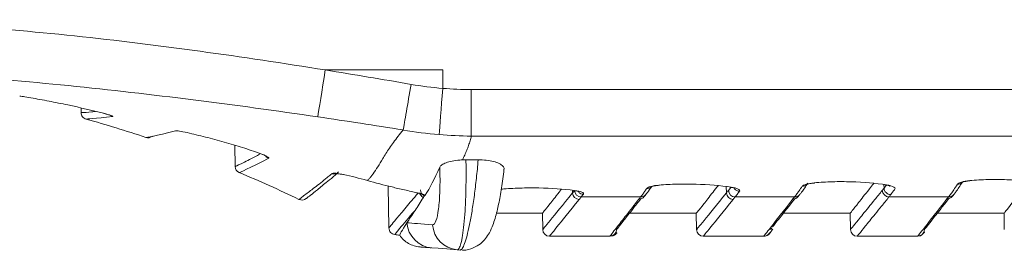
# Model space of a CAD drawing. Header units: millimetres. Extents: x 97 to 538, y 57 to 365.
# Tile 2 of 42: x 158.43 to 187.67, y 144.59 to 151.43. Entities that reach past the tile are written whole.
import ezdxf

# ---------------------------------------------------------------- set-up
doc = ezdxf.new("R2010")
doc.units = ezdxf.units.MM

msp = doc.modelspace()

# ---------------------------------------------------------------- linework, layer by layer
at = {"color": 7, "linetype": 'Continuous', "lineweight": 15}
for p, q in [((170.994, 149.935), (167.505, 149.935)), ((170.994, 149.935), (170.994, 149.389)), ((211.411, 149.355), (171.838, 149.355)), ((160.253, 148.807), (160.256, 148.667)), ((171.845, 147.974), (211.156, 147.974)), ((164.828, 147.072), (164.817, 147.698)), ((171.581, 147.267), (171.683, 147.27)), ((172.045, 147.27), (171.683, 147.27)), ((171.683, 147.27), (172.045, 147.27)), ((172.045, 147.27), (172.045, 147.27)), ((168.047, 146.833), (168.061, 146.826)), ((169.395, 145.247), (169.373, 146.492)), ((184.097, 146.431), (184.095, 146.535)), ((174.847, 146.285), (174.845, 146.347)), ((179.417, 146.288), (179.414, 146.474)), ((179.477, 146.361), (179.547, 146.45)), ((175.106, 146.168), (176.869, 146.168)), ((179.675, 146.168), (181.441, 146.168)), ((184.242, 146.168), (186.012, 146.168)), ((172.586, 145.682), (173.954, 145.682)), ((173.962, 145.199), (173.954, 145.682)), ((176.535, 145.682), (178.523, 145.682)), ((178.531, 145.199), (178.523, 145.682)), ((181.106, 145.682), (183.091, 145.682)), ((183.1, 145.199), (183.091, 145.682)), ((185.678, 145.682), (187.66, 145.682)), ((187.669, 145.199), (187.66, 145.682)), ((176.157, 145.202), (176.19, 145.244)), ((174.162, 145.003), (175.955, 145.003)), ((175.955, 145.003), (175.957, 145.005)), ((178.731, 145.003), (180.527, 145.003)), ((180.527, 145.003), (180.531, 145.003)), ((183.3, 145.003), (185.098, 145.003)), ((170.621, 144.662), (170.648, 144.66)), ((171.508, 144.594), (171.422, 144.601)), ((171.597, 144.588), (171.576, 144.589))]:
    msp.add_line(p, q, dxfattribs=at)
at = {"color": 7, "linetype": 'Continuous', "lineweight": 15, "flags": 128}
for points in [[(167.282, 148.544), (167.297, 148.638), (167.317, 148.761), (167.341, 148.912), (167.369, 149.087), (167.4, 149.281), (167.434, 149.49), (167.469, 149.71), (167.505, 149.935)], [(170.884, 148.016), (170.892, 148.117), (170.902, 148.244), (170.914, 148.395), (170.928, 148.568), (170.944, 148.757), (170.96, 148.96), (170.977, 149.172), (170.994, 149.389)], [(161.143, 148.577), (161.164, 148.567), (161.195, 148.556)], [(177.43, 146.514), (177.427, 146.514), (177.413, 146.519)], [(182.025, 146.588), (182.04, 146.583), (182.043, 146.583)], [(184.169, 146.526), (184.146, 146.522), (184.137, 146.523)], [(186.658, 146.647), (186.655, 146.647), (186.641, 146.653)], [(170.24, 146.292), (170.219, 146.292), (170.217, 146.292)], [(172.763, 146.395), (172.761, 146.395), (172.745, 146.399)], [(171.422, 144.601), (171.113, 144.624), (170.86, 144.644), (170.665, 144.659)]]:
    msp.add_lwpolyline(points, dxfattribs=at)
at = {"color": 7, "linetype": 'Continuous', "lineweight": 15}
for centre, radius, start, end in [((165.887, 147.508), 0.201, 223.4468, 252.2082), ((165.028, 147.076), 0.2, 181, 247.2352), ((167.759, 147.045), 0.197, 251.9064, 288.071), ((181.673, 146.675), 0.193, 267.6434, 313.0837), ((186.284, 146.735), 0.192, 267.4433, 315.5979), ((175.05, 146.295), 0.203, 182.7302, 268.5507), ((175.112, 146.371), 0.204, 182.8508, 268.4482), ((175.175, 146.451), 0.204, 227.5895, 268.2305), ((176.875, 146.361), 0.193, 268.331, 321.929), ((177.057, 146.61), 0.193, 267.7935, 312.8064), ((179.62, 146.297), 0.203, 182.734, 268.5474), ((179.68, 146.371), 0.204, 182.8506, 268.4484), ((179.811, 146.542), 0.205, 221.6701, 268.0253), ((181.446, 146.361), 0.193, 268.2968, 322.071), ((184.248, 146.371), 0.203, 182.8168, 268.5227), ((186.018, 146.361), 0.193, 268.33, 322.1374), ((166.811, 146.275), 0.2, 244.3828, 309.0161), ((176.825, 146.298), 0.194, 268.4214, 321.5825), ((181.398, 146.3), 0.194, 268.3856, 321.6004), ((185.972, 146.303), 0.194, 268.4137, 321.5512), ((170.727, 145.455), 0.799, 183.9069, 265.5835), ((171.486, 145.393), 0.795, 183.6137, 265.402), ((174.162, 145.203), 0.2, 181, 270), ((175.955, 145.203), 0.2, 270, 359), ((178.731, 145.203), 0.2, 181, 270), ((183.3, 145.203), 0.2, 181, 270), ((185.098, 145.203), 0.2, 270, 359)]:
    msp.add_arc(centre, radius, start, end, dxfattribs=at)
for points, knots in [([(167.505, 149.935), (165.031, 150.332), (162.551, 150.68), (157.57, 151.207), (155.068, 151.384), (152.562, 151.425)], [0, 0, 0, 0, 0.5, 0.5, 1, 1, 1, 1]), ([(152.429, 149.927), (154.919, 149.89), (157.404, 149.717), (161.116, 149.345), (162.351, 149.203), (164.819, 148.893), (166.051, 148.725), (167.282, 148.544)], [0, 0, 0, 0, 0.5, 0.5, 0.75, 0.75, 1, 1, 1, 1]), ([(170.053, 149.508), (170.003, 149.222), (169.954, 148.937), (169.871, 148.459), (169.837, 148.267), (169.817, 148.153)], [0, 0, 0, 0, 0.5, 0.5, 1, 1, 1, 1]), ([(158.43, 149.159), (158.443, 149.16), (158.481, 149.155), (158.597, 149.138), (158.675, 149.125), (158.764, 149.109)], [0, 0, 0, 0, 0.5, 0.5, 1, 1, 1, 1]), ([(171.838, 147.974), (171.838, 148.089), (171.838, 148.284), (171.838, 148.771), (171.838, 149.063), (171.838, 149.355)], [0, 0, 0, 0, 0.5, 0.5, 1, 1, 1, 1]), ([(158.764, 149.109), (158.939, 149.078), (159.118, 149.045), (159.483, 148.974), (159.672, 148.936), (160.226, 148.818), (160.59, 148.733), (160.918, 148.649)], [0, 0, 0, 0, 0.25, 0.25, 0.5, 0.5, 1, 1, 1, 1]), ([(160.256, 148.667), (160.27, 148.668), (160.302, 148.671), (160.449, 148.678), (160.648, 148.702), (160.685, 148.706)], [0, 0, 0, 0, 0.380429, 0.882703, 1, 1, 1, 1]), ([(160.256, 148.667), (160.257, 148.625), (160.271, 148.582), (160.324, 148.515), (160.361, 148.49), (160.402, 148.478)], [0, 0, 0, 0, 0.5, 0.5, 1, 1, 1, 1]), ([(160.91, 148.65), (160.948, 148.64), (161.031, 148.619), (161.105, 148.596), (161.146, 148.582), (161.147, 148.581), (161.148, 148.581)], [0, 0, 0, 0, 0.3044065, 0.6572857, 0.8810036, 1, 1, 1, 1]), ([(160.918, 148.649), (161.013, 148.624), (161.091, 148.602), (161.19, 148.569), (161.21, 148.558), (161.195, 148.556)], [0, 0, 0, 0, 0.5, 0.5, 1, 1, 1, 1]), ([(162.37, 147.97), (162.366, 147.967), (162.351, 147.952), (162.317, 147.936), (162.272, 147.923), (162.225, 147.921), (162.194, 147.929), (162.179, 147.933)], [0, 0, 0, 0, 0.0796576, 0.3097439, 0.5398268, 0.7699137, 1, 1, 1, 1]), ([(163.061, 148.132), (163.074, 148.135), (163.114, 148.132), (163.235, 148.112), (163.315, 148.096), (163.404, 148.075)], [0, 0, 0, 0, 0.5, 0.5, 1, 1, 1, 1]), ([(163.404, 148.075), (163.582, 148.034), (163.763, 147.991), (164.129, 147.898), (164.317, 147.848), (164.689, 147.743), (164.87, 147.689), (165.223, 147.577), (165.395, 147.519), (165.557, 147.461)], [0, 0, 0, 0, 0.25, 0.25, 0.5, 0.5, 0.75, 0.75, 1, 1, 1, 1]), ([(168.754, 146.656), (168.773, 146.674), (168.811, 146.711), (168.868, 146.777), (168.951, 146.888), (169.065, 147.058), (169.189, 147.267), (169.303, 147.457), (169.41, 147.618), (169.531, 147.787), (169.664, 147.965), (169.764, 148.091), (169.815, 148.154)], [0, 0, 0, 0, 0.058108, 0.119949, 0.185527, 0.350414, 0.515015, 0.610564, 0.706739, 0.803638, 0.901359, 1, 1, 1, 1]), ([(171.845, 147.974), (171.833, 147.928), (171.806, 147.832), (171.76, 147.692), (171.707, 147.551), (171.647, 147.408), (171.603, 147.317), (171.58, 147.27)], [0, 0, 0, 0, 0.182853, 0.374251, 0.574224, 0.782799, 1, 1, 1, 1]), ([(164.828, 147.072), (164.832, 147.074), (164.848, 147.081), (165.015, 147.152), (165.387, 147.348), (165.548, 147.432)], [0, 0, 0, 0, 0.1587412, 0.6361582, 1, 1, 1, 1]), ([(165.542, 147.464), (165.578, 147.451), (165.651, 147.425), (165.716, 147.396), (165.749, 147.378), (165.749, 147.377), (165.75, 147.377)], [0, 0, 0, 0, 0.328533, 0.661733, 0.893096, 1, 1, 1, 1]), ([(165.557, 147.461), (165.65, 147.428), (165.726, 147.396), (165.822, 147.345), (165.841, 147.325), (165.825, 147.317)], [0, 0, 0, 0, 0.5, 0.5, 1, 1, 1, 1]), ([(170.905, 147.051), (170.916, 147.076), (170.936, 147.099), (170.999, 147.145), (171.041, 147.166), (171.194, 147.222), (171.337, 147.25), (171.499, 147.262)], [0, 0, 0, 0, 0.25, 0.25, 0.5, 0.5, 1, 1, 1, 1]), ([(171.681, 147.27), (171.685, 147.086), (171.686, 146.904), (171.684, 146.552), (171.681, 146.383), (171.671, 146.057), (171.664, 145.9), (171.646, 145.611), (171.636, 145.477), (171.611, 145.233), (171.597, 145.123), (171.567, 144.935), (171.551, 144.856), (171.517, 144.726), (171.498, 144.678), (171.461, 144.615), (171.442, 144.599), (171.422, 144.601)], [0, 0, 0, 0, 0.125, 0.125, 0.25, 0.25, 0.375, 0.375, 0.5, 0.5, 0.625, 0.625, 0.75, 0.75, 0.875, 0.875, 1, 1, 1, 1]), ([(171.508, 144.594), (171.528, 144.593), (171.549, 144.608), (171.593, 144.672), (171.616, 144.721), (171.664, 144.85), (171.689, 144.93), (171.738, 145.118), (171.764, 145.228), (171.814, 145.473), (171.838, 145.606), (171.886, 145.895), (171.909, 146.053), (171.953, 146.379), (171.973, 146.549), (172.012, 146.902), (172.029, 147.085), (172.045, 147.27)], [0, 0, 0, 0, 0.125, 0.125, 0.25, 0.25, 0.375, 0.375, 0.5, 0.5, 0.625, 0.625, 0.75, 0.75, 0.875, 0.875, 1, 1, 1, 1]), ([(172.045, 147.27), (172.127, 147.267), (172.292, 147.262), (172.511, 147.221), (172.684, 147.16), (172.792, 147.083), (172.824, 147.023), (172.812, 146.992), (172.811, 146.989)], [0, 0, 0, 0, 0.18548, 0.370889, 0.55887, 0.75862, 0.977676, 1, 1, 1, 1]), ([(166.724, 146.095), (166.724, 146.095), (166.806, 146.153), (167.05, 146.34), (167.152, 146.418), (167.335, 146.563), (167.433, 146.641), (167.543, 146.73), (167.619, 146.792), (167.658, 146.823), (167.698, 146.857)], [0, 0, 0, 0, 0.5, 0.5, 0.75, 0.75, 0.875, 0.9375, 0.9375, 1, 1, 1, 1]), ([(166.937, 146.12), (166.94, 146.122), (166.948, 146.128), (167.057, 146.212), (167.259, 146.369), (167.523, 146.593), (167.743, 146.757), (167.866, 146.882), (167.897, 146.914)], [0, 0, 0, 0, 0.163551, 0.374181, 0.59514, 0.82231, 0.955588, 1, 1, 1, 1]), ([(167.698, 146.857), (167.712, 146.87), (167.753, 146.874), (167.875, 146.866), (167.957, 146.853), (168.047, 146.833)], [0, 0, 0, 0, 0.5, 0.5, 1, 1, 1, 1]), ([(167.819, 146.86), (167.819, 146.86), (167.819, 146.86), (167.844, 146.86), (167.9, 146.855), (167.977, 146.844), (168.039, 146.83), (168.061, 146.825)], [0, 0, 0, 0, 0.087981, 0.265124, 0.499929, 0.822612, 1, 1, 1, 1]), ([(170.693, 145.343), (170.729, 145.34), (170.761, 145.378), (170.821, 145.538), (170.847, 145.656), (170.887, 145.966), (170.9, 146.15), (170.914, 146.576), (170.913, 146.805), (170.905, 147.051)], [0, 0, 0, 0, 0.25, 0.25, 0.5, 0.5, 0.75, 0.75, 1, 1, 1, 1]), ([(171.519, 144.606), (171.549, 144.6), (171.678, 144.576), (171.895, 144.644), (172.119, 144.775), (172.277, 144.941), (172.394, 145.127), (172.503, 145.377), (172.603, 145.714), (172.701, 146.18), (172.771, 146.606), (172.801, 146.893), (172.811, 146.989)], [0, 0, 0, 0, 0.025307, 0.111294, 0.185273, 0.258299, 0.339411, 0.445889, 0.61812, 0.766258, 0.922198, 1, 1, 1, 1]), ([(177.05, 146.417), (177.065, 146.44), (177.106, 146.461), (177.233, 146.497), (177.317, 146.511), (177.413, 146.519)], [0, 0, 0, 0, 0.5, 0.5, 1, 1, 1, 1]), ([(177.183, 146.467), (177.183, 146.467), (177.185, 146.468), (177.216, 146.48), (177.283, 146.496), (177.362, 146.508), (177.418, 146.513), (177.43, 146.514)], [0, 0, 0, 0, 0.1227257, 0.3186239, 0.5793697, 0.9085895, 1, 1, 1, 1]), ([(177.413, 146.519), (177.591, 146.533), (177.772, 146.543), (178.141, 146.552), (178.33, 146.552), (178.882, 146.535), (179.241, 146.504), (179.557, 146.457)], [0, 0, 0, 0, 0.25, 0.25, 0.5, 0.5, 1, 1, 1, 1]), ([(178.523, 145.682), (178.533, 145.695), (178.554, 145.721), (178.731, 145.947), (178.934, 146.203), (179.118, 146.437), (179.168, 146.502)], [0, 0, 0, 0, 0.293875, 0.588683, 0.886318, 1, 1, 1, 1]), ([(181.598, 146.242), (181.615, 146.264), (181.69, 146.359), (181.771, 146.482), (181.834, 146.578)], [0, 0, 0, 0, 0.2289401, 1, 1, 1, 1]), ([(181.665, 146.483), (181.68, 146.506), (181.722, 146.528), (181.847, 146.565), (181.93, 146.58), (182.025, 146.588)], [0, 0, 0, 0, 0.5, 0.5, 1, 1, 1, 1]), ([(181.801, 146.534), (181.802, 146.535), (181.805, 146.537), (181.838, 146.55), (181.909, 146.567), (181.985, 146.578), (182.036, 146.582), (182.043, 146.583)], [0, 0, 0, 0, 0.1392801, 0.3447121, 0.6113683, 0.9480931, 1, 1, 1, 1]), ([(182.025, 146.588), (182.203, 146.604), (182.384, 146.614), (182.752, 146.624), (182.942, 146.623), (183.494, 146.607), (183.853, 146.574), (184.169, 146.526)], [0, 0, 0, 0, 0.25, 0.25, 0.5, 0.5, 1, 1, 1, 1]), ([(183.091, 145.682), (183.103, 145.697), (183.127, 145.727), (183.33, 145.985), (183.552, 146.265), (183.746, 146.514), (183.79, 146.571)], [0, 0, 0, 0, 0.3012356, 0.6035634, 0.909193, 1, 1, 1, 1]), ([(184.097, 146.43), (184.104, 146.438), (184.127, 146.466), (184.15, 146.497), (184.166, 146.518)], [0, 0, 0, 0, 0.288969, 1, 1, 1, 1]), ([(184.137, 146.523), (184.15, 146.521), (184.2, 146.513), (184.251, 146.5), (184.284, 146.486), (184.282, 146.487), (184.282, 146.488)], [0, 0, 0, 0, 0.146044, 0.59353, 0.889764, 1, 1, 1, 1]), ([(184.169, 146.526), (184.272, 146.51), (184.349, 146.487), (184.41, 146.448), (184.422, 146.435), (184.425, 146.408), (184.415, 146.395), (184.369, 146.331), (184.332, 146.283), (184.295, 146.237)], [0, 0, 0, 0, 0.25, 0.25, 0.375, 0.375, 0.5, 0.5, 1, 1, 1, 1]), ([(186.012, 146.168), (186.037, 146.199), (186.062, 146.233), (186.088, 146.268), (186.113, 146.303), (186.139, 146.34), (186.166, 146.378), (186.202, 146.43), (186.238, 146.485), (186.276, 146.544)], [0, 0, 0, 0, 0.000542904, 0.000542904, 0.000542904, 0.001085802, 0.001085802, 0.001085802, 0.001823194, 0.001823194, 0.001823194, 0.001823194]), ([(186.17, 146.243), (186.19, 146.268), (186.268, 146.366), (186.354, 146.5), (186.418, 146.6)], [0, 0, 0, 0, 0.253245, 1, 1, 1, 1]), ([(186.276, 146.544), (186.291, 146.568), (186.334, 146.591), (186.46, 146.629), (186.545, 146.645), (186.641, 146.653)], [0, 0, 0, 0, 0.5, 0.5, 1, 1, 1, 1]), ([(186.435, 146.618), (186.43, 146.612), (186.418, 146.598), (186.411, 146.596), (186.421, 146.6), (186.455, 146.614), (186.526, 146.631), (186.599, 146.64), (186.637, 146.645)], [0, 0, 0, 0, 0.082431, 0.204783, 0.333782, 0.510804, 0.737463, 1, 1, 1, 1]), ([(186.641, 146.653), (186.819, 146.668), (187, 146.678), (187.369, 146.687), (187.559, 146.686), (188.11, 146.667), (188.467, 146.633), (188.78, 146.582)], [0, 0, 0, 0, 0.25, 0.25, 0.5, 0.5, 1, 1, 1, 1]), ([(187.66, 145.682), (187.671, 145.696), (187.693, 145.724), (187.877, 145.957), (188.11, 146.252), (188.324, 146.525), (188.406, 146.629)], [0, 0, 0, 0, 0.2817125, 0.5634242, 0.8324858, 1, 1, 1, 1]), ([(169.395, 145.247), (169.395, 145.247), (169.396, 145.248), (169.435, 145.298), (169.607, 145.51), (169.871, 145.822), (170.132, 146.129), (170.254, 146.273)], [0, 0, 0, 0, 0.008111, 0.261326, 0.514551, 0.772742, 1, 1, 1, 1]), ([(169.487, 146.463), (169.543, 146.45), (169.6, 146.436), (169.656, 146.423), (169.724, 146.407), (169.791, 146.392), (169.857, 146.377), (169.923, 146.362), (169.988, 146.347), (170.052, 146.333), (170.116, 146.319), (170.179, 146.306), (170.24, 146.292)], [0, 0, 0, 0, 0.0001789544, 0.0001789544, 0.0001789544, 0.0003950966, 0.0003950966, 0.0003950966, 0.0006111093, 0.0006111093, 0.0006111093, 0.0008269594, 0.0008269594, 0.0008269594, 0.0008269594]), ([(170.217, 146.292), (170.219, 146.292), (170.264, 146.281), (170.33, 146.265), (170.383, 146.248), (170.4, 146.238), (170.397, 146.24), (170.397, 146.24)], [0, 0, 0, 0, 0.01486, 0.453705, 0.777682, 0.992081, 1, 1, 1, 1]), ([(170.42, 146.155), (170.414, 146.158), (170.388, 146.171), (170.35, 146.206), (170.321, 146.244), (170.316, 146.267), (170.316, 146.268)], [0, 0, 0, 0, 0.1258774, 0.55395, 0.9820173, 1, 1, 1, 1]), ([(170.474, 146.223), (170.47, 146.217), (170.466, 146.213), (170.462, 146.209), (170.458, 146.206), (170.453, 146.203), (170.449, 146.199)], [0, 0, 0, 0, 0.0001026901, 0.0001026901, 0.0001026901, 0.0002055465, 0.0002055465, 0.0002055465, 0.0002055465]), ([(172.745, 146.399), (172.921, 146.414), (173.1, 146.425), (173.468, 146.437), (173.658, 146.438), (174.214, 146.428), (174.578, 146.402), (174.902, 146.361)], [0, 0, 0, 0, 0.25, 0.25, 0.5, 0.5, 1, 1, 1, 1]), ([(173.954, 145.682), (173.964, 145.695), (173.984, 145.721), (174.164, 145.948), (174.342, 146.174), (174.495, 146.369), (174.518, 146.398)], [0, 0, 0, 0, 0.313243, 0.627477, 0.944719, 1, 1, 1, 1]), ([(173.962, 145.199), (173.962, 145.199), (174.037, 145.291), (174.334, 145.655), (174.555, 145.926), (174.847, 146.285)], [0, 0, 0, 0, 0.5, 0.5, 1, 1, 1, 1]), ([(174.847, 146.285), (174.847, 146.285), (174.847, 146.285), (174.847, 146.285), (174.857, 146.297), (174.867, 146.31), (174.877, 146.323), (174.887, 146.335), (174.898, 146.348), (174.908, 146.361)], [-0.00000006, -0.00000006, -0.00000006, -0.00000006, 0, 0, 0, 0.0002207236, 0.0002207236, 0.0002207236, 0.0004415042, 0.0004415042, 0.0004415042, 0.0004415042]), ([(174.874, 146.358), (174.897, 146.355), (174.956, 146.348), (175.012, 146.334), (175.043, 146.323), (175.042, 146.323), (175.042, 146.324)], [0, 0, 0, 0, 0.240669, 0.617702, 0.894018, 1, 1, 1, 1]), ([(174.902, 146.361), (174.998, 146.349), (175.075, 146.331), (175.168, 146.291), (175.185, 146.268), (175.168, 146.247)], [0, 0, 0, 0, 0.5, 0.5, 1, 1, 1, 1]), ([(176.869, 146.168), (176.888, 146.192), (176.907, 146.217), (176.926, 146.243), (176.946, 146.27), (176.966, 146.298), (176.987, 146.327), (177.007, 146.356), (177.028, 146.386), (177.05, 146.417)], [0, 0, 0, 0, 0.000410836, 0.000410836, 0.000410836, 0.000839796, 0.000839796, 0.000839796, 0.001268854, 0.001268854, 0.001268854, 0.001268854]), ([(176.977, 146.178), (176.983, 146.185), (176.999, 146.206), (177.016, 146.228), (177.027, 146.242)], [0, 0, 0, 0, 0.370254, 1, 1, 1, 1]), ([(177.027, 146.242), (177.041, 146.26), (177.095, 146.329), (177.154, 146.416), (177.197, 146.48)], [0, 0, 0, 0, 0.257099, 1, 1, 1, 1]), ([(178.531, 145.199), (178.531, 145.199), (178.606, 145.291), (178.903, 145.656), (179.125, 145.928), (179.417, 146.288)], [0, 0, 0, 0, 0.5, 0.5, 1, 1, 1, 1]), ([(179.417, 146.288), (179.417, 146.288), (179.417, 146.288), (179.417, 146.288), (179.437, 146.312), (179.457, 146.336), (179.477, 146.361)], [-0.00000006, -0.00000006, -0.00000006, -0.00000006, 0, 0, 0, 0.0004267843, 0.0004267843, 0.0004267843, 0.0004267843]), ([(179.524, 146.454), (179.545, 146.451), (179.6, 146.443), (179.649, 146.43), (179.675, 146.418), (179.672, 146.42), (179.672, 146.42)], [0, 0, 0, 0, 0.243213, 0.636545, 0.920942, 1, 1, 1, 1]), ([(179.557, 146.457), (179.648, 146.444), (179.719, 146.425), (179.805, 146.382), (179.82, 146.359), (179.804, 146.337)], [0, 0, 0, 0, 0.5, 0.5, 1, 1, 1, 1]), ([(179.804, 146.337), (179.787, 146.314), (179.771, 146.292), (179.755, 146.27), (179.727, 146.234), (179.701, 146.2), (179.675, 146.168)], [0, 0, 0, 0, 0.0003318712, 0.0003318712, 0.0003318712, 0.000887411, 0.000887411, 0.000887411, 0.000887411]), ([(181.441, 146.168), (181.462, 146.196), (181.485, 146.225), (181.507, 146.256), (181.53, 146.287), (181.553, 146.319), (181.576, 146.352), (181.605, 146.394), (181.635, 146.437), (181.665, 146.483)], [0, 0, 0, 0, 0.000481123, 0.000481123, 0.000481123, 0.000962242, 0.000962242, 0.000962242, 0.001562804, 0.001562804, 0.001562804, 0.001562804]), ([(181.55, 146.18), (181.557, 146.189), (181.573, 146.209), (181.589, 146.23), (181.598, 146.242)], [0, 0, 0, 0, 0.437509, 1, 1, 1, 1]), ([(183.1, 145.199), (183.1, 145.199), (183.12, 145.224), (183.199, 145.321), (183.259, 145.394), (183.418, 145.589), (183.517, 145.71), (183.694, 145.928), (183.757, 146.006), (183.894, 146.175), (183.969, 146.265), (184.044, 146.361)], [0, 0, 0, 0, 0.25, 0.25, 0.5, 0.5, 0.75, 0.75, 0.875, 0.875, 1, 1, 1, 1]), ([(184.097, 146.43), (184.099, 146.38), (184.122, 146.331), (184.194, 146.26), (184.245, 146.239), (184.295, 146.237)], [0, 0, 0, 0, 0.5, 0.5, 1, 1, 1, 1]), ([(186.123, 146.182), (186.134, 146.196), (186.149, 146.215), (186.165, 146.236), (186.17, 146.242)], [0, 0, 0, 0, 0.700034, 1, 1, 1, 1]), ([(175.044, 146.091), (174.754, 145.732), (174.533, 145.459), (174.237, 145.095), (174.162, 145.003), (174.162, 145.003)], [0, 0, 0, 0, 0.5, 0.5, 1, 1, 1, 1]), ([(175.106, 146.168), (175.096, 146.155), (175.085, 146.142), (175.075, 146.129), (175.065, 146.117), (175.055, 146.104), (175.044, 146.091)], [0, 0, 0, 0, 0.0002208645, 0.0002208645, 0.0002208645, 0.0004417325, 0.0004417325, 0.0004417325, 0.0004417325]), ([(175.957, 145.005), (175.967, 145.018), (175.988, 145.045), (176.159, 145.262), (176.423, 145.597), (176.687, 145.935), (176.819, 146.104)], [0, 0, 0, 0, 0.245187, 0.49812, 0.748693, 1, 1, 1, 1]), ([(176.873, 146.113), (176.793, 146.011), (176.583, 145.743), (176.36, 145.46), (176.186, 145.239), (176.165, 145.212), (176.155, 145.199)], [0, 0, 0, 0, 0.168424, 0.444431, 0.722216, 1, 1, 1, 1]), ([(179.615, 146.094), (179.324, 145.733), (179.103, 145.46), (178.806, 145.095), (178.731, 145.003), (178.731, 145.003)], [0, 0, 0, 0, 0.5, 0.5, 1, 1, 1, 1]), ([(180.527, 145.003), (180.527, 145.003), (180.6, 145.096), (180.89, 145.465), (181.107, 145.742), (181.393, 146.107)], [0, 0, 0, 0, 0.5, 0.5, 1, 1, 1, 1]), ([(181.447, 146.116), (181.285, 145.91), (180.986, 145.529), (180.814, 145.311), (180.791, 145.281), (180.789, 145.279)], [0, 0, 0, 0, 0.520357, 0.960044, 1, 1, 1, 1]), ([(184.242, 146.168), (184.167, 146.071), (184.093, 145.981), (183.956, 145.812), (183.892, 145.734), (183.716, 145.516), (183.617, 145.394), (183.38, 145.101), (183.3, 145.003), (183.3, 145.003)], [0, 0, 0, 0, 0.125, 0.125, 0.25, 0.25, 0.5, 0.5, 1, 1, 1, 1]), ([(185.098, 145.003), (185.098, 145.003), (185.171, 145.096), (185.463, 145.467), (185.68, 145.743), (185.966, 146.109)], [0, 0, 0, 0, 0.5, 0.5, 1, 1, 1, 1]), ([(186.02, 146.118), (185.94, 146.016), (185.73, 145.748), (185.512, 145.471), (185.369, 145.29), (185.351, 145.266), (185.349, 145.264)], [0, 0, 0, 0, 0.224617, 0.592974, 0.968574, 1, 1, 1, 1]), ([(170.171, 145.769), (169.971, 145.538), (169.82, 145.36), (169.619, 145.116), (169.569, 145.053), (169.57, 145.052)], [0, 0, 0, 0, 0.5, 0.5, 1, 1, 1, 1]), ([(169.395, 145.247), (169.396, 145.199), (169.414, 145.152), (169.478, 145.081), (169.522, 145.058), (169.57, 145.052)], [0, 0, 0, 0, 0.5, 0.5, 1, 1, 1, 1]), ([(170.316, 144.685), (170.196, 144.694), (170.079, 144.731), (169.871, 144.851), (169.781, 144.935), (169.714, 145.035)], [0, 0, 0, 0, 0.5, 0.5, 1, 1, 1, 1]), ([(175.997, 145.016), (176.018, 145.016), (176.089, 145.017), (176.126, 145.068), (176.152, 145.09), (176.168, 145.104)], [0, 0, 0, 0, 0.145058, 0.495338, 1, 1, 1, 1]), ([(180.528, 145.005), (180.529, 145.004), (180.58, 144.986), (180.664, 145.057), (180.694, 145.091), (180.685, 145.081), (180.707, 145.105), (180.737, 145.139), (180.742, 145.144)], [0, 0, 0, 0, 0.0056, 0.156577, 0.309302, 0.465351, 0.910047, 1, 1, 1, 1]), ([(180.615, 145.026), (180.626, 145.029), (180.673, 145.045), (180.686, 145.077), (180.727, 145.111), (180.744, 145.145), (180.784, 145.198), (180.798, 145.217)], [0, 0, 0, 0, 0.035439, 0.157162, 0.361525, 0.778852, 1, 1, 1, 1]), ([(180.726, 145.199), (180.726, 145.199), (180.726, 145.199), (180.744, 145.221), (180.761, 145.243)], [0, 0, 0, 0, 0.000049, 1, 1, 1, 1]), ([(185.1, 145.017), (185.126, 145.017), (185.206, 145.015), (185.246, 145.077), (185.277, 145.103), (185.278, 145.108), (185.298, 145.13), (185.299, 145.131)], [0, 0, 0, 0, 0.101995, 0.311067, 0.583698, 0.977248, 1, 1, 1, 1]), ([(185.298, 145.199), (185.298, 145.199), (185.298, 145.199), (185.322, 145.229), (185.345, 145.259)], [0, 0, 0, 0, 0.00002, 1, 1, 1, 1]), ([(170.665, 144.659), (170.581, 144.665), (170.49, 144.672), (170.355, 144.682), (170.313, 144.685), (170.316, 144.685)], [0, 0, 0, 0, 0.5, 0.5, 1, 1, 1, 1])]:
    msp.add_open_spline(points, degree=3, knots=knots, dxfattribs=at)
for points in [[(170.053, 149.508), (169.205, 149.656), (168.355, 149.798), (167.505, 149.935)], [(170.994, 149.389), (170.679, 149.414), (170.365, 149.454), (170.053, 149.508)], [(171.838, 149.355), (171.557, 149.355), (171.275, 149.366), (170.994, 149.389)], [(161.195, 148.556), (160.666, 148.489), (160.402, 148.479), (160.402, 148.478)], [(167.282, 148.544), (168.127, 148.42), (168.971, 148.29), (169.815, 148.154)], [(162.179, 147.933), (161.591, 148.129), (160.998, 148.311), (160.402, 148.478)], [(162.179, 147.933), (162.179, 147.933), (162.474, 147.976), (163.061, 148.132)], [(169.817, 148.153), (170.171, 148.092), (170.526, 148.046), (170.884, 148.016)], [(170.884, 148.016), (171.201, 147.99), (171.52, 147.976), (171.838, 147.974)], [(165.825, 147.317), (165.244, 147.009), (164.951, 146.892), (164.951, 146.892)], [(171.499, 147.262), (171.525, 147.264), (171.552, 147.266), (171.578, 147.267)], [(166.724, 146.095), (166.139, 146.375), (165.548, 146.641), (164.951, 146.892)], [(168.047, 146.833), (168.277, 146.782), (168.513, 146.723), (168.754, 146.656)], [(168.754, 146.656), (168.513, 146.723), (168.277, 146.782), (168.047, 146.833)], [(170.905, 147.051), (170.75, 146.707), (170.606, 146.427), (170.474, 146.223)], [(168.755, 146.655), (168.998, 146.587), (169.245, 146.522), (169.487, 146.463)], [(170.24, 146.292), (170.344, 146.27), (170.427, 146.247), (170.474, 146.223)], [(170.45, 146.2), (170.38, 146.229), (170.331, 146.302), (170.33, 146.377)], [(170.45, 146.2), (170.439, 146.19), (170.43, 146.171), (170.42, 146.155)], [(175.168, 146.247), (175.147, 146.22), (175.127, 146.193), (175.106, 146.168)], [(184.044, 146.361), (184.062, 146.383), (184.079, 146.407), (184.097, 146.431)], [(184.097, 146.431), (184.097, 146.43), (184.097, 146.43), (184.097, 146.43)], [(184.295, 146.237), (184.277, 146.213), (184.26, 146.19), (184.242, 146.168)], [(170.42, 146.155), (170.329, 146.009), (170.246, 145.881), (170.171, 145.769)], [(176.819, 146.104), (176.836, 146.125), (176.852, 146.146), (176.869, 146.168)], [(179.675, 146.168), (179.655, 146.143), (179.635, 146.118), (179.615, 146.094)], [(181.393, 146.107), (181.409, 146.127), (181.424, 146.147), (181.441, 146.168)], [(185.966, 146.109), (185.981, 146.128), (185.997, 146.148), (186.012, 146.168)], [(170.171, 145.769), (170.076, 145.626), (169.996, 145.503), (169.93, 145.4)], [(169.93, 145.4), (169.779, 145.164), (169.707, 145.037), (169.714, 145.035)], [(169.93, 145.4), (170.097, 145.388), (170.351, 145.369), (170.693, 145.343)], [(169.57, 145.052), (169.618, 145.045), (169.666, 145.04), (169.714, 145.035)]]:
    msp.add_open_spline(points, degree=3, dxfattribs=at)

doc.saveas('drawing.dxf')
